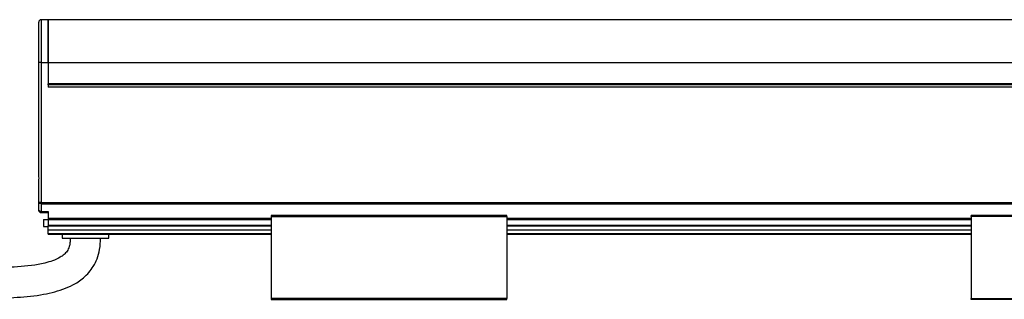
# Model space of a CAD drawing. Header units: millimetres. Extents: x -1015 to 2925, y 357 to 841.
# Tile 14 of 15: x 2414 to 2625, y 570 to 630. Entities that reach past the tile are written whole.
import ezdxf

# ---------------------------------------------------------------- set-up
doc = ezdxf.new("R2010")
doc.units = ezdxf.units.MM

# ---------------------------------------------------------------- blocks, each defined once
blk = doc.blocks.new('Drawing View6')
at = {"color": 7, "linetype": 'Continuous', "lineweight": 25}
for p, q in [((-284.75, 46.89), (-286.25, 46.89)), ((-286.25, 46.89), (-286.25, 37.74)), ((-284.75, 37.74), (-284.75, 46.89)), ((11.24, 46.89), (-284.74, 46.89)), ((-284.74, 46.89), (-284.74, 37.74)), ((-286.75, 37.74), (-286.75, 46.39)), ((-286.75, 14.01), (-286.75, 37.74)), ((-286.25, 37.74), (-286.75, 37.74)), ((-286.25, 37.74), (-286.25, 7.69)), ((-286.25, 37.74), (-284.75, 37.74)), ((-284.75, 37.74), (-284.75, 32.4)), ((-284.74, 37.74), (-284.74, 33.15)), ((-284.74, 37.74), (11.24, 37.74)), ((-284.75, 32.9), (-284.74, 32.9)), ((11.25, 32.4), (-284.75, 32.4)), ((-284.74, 32.9), (-284.74, 33.15)), ((11.24, 33.15), (-284.74, 33.15)), ((11.24, 32.9), (-284.74, 32.9)), ((-286.75, 7.69), (-286.75, 11.79)), ((-286.25, 7.69), (-286.75, 7.69)), ((-286.75, 6), (-286.75, 7.69)), ((-286.25, 7.69), (12.75, 7.69)), ((-286.25, 7.69), (-286.25, 7.42)), ((-286.25, 7.42), (12.75, 7.42)), ((-286.25, 7.42), (-286.25, 5.74)), ((-286.25, 5.74), (-284.75, 5.74)), ((-286.25, 5.74), (-286.25, 5.5)), ((-286.25, 5.5), (-284.75, 5.5)), ((-284.75, 5.74), (-284.75, 4.32)), ((-284.75, 4.32), (-284.75, 4.06)), ((-284.75, 4.32), (-237, 4.32)), ((-186.5, 4.9), (-237, 4.9)), ((-237, 4.7), (-237, -12.9)), ((-237, 4.7), (-186.5, 4.7)), ((-186.5, 4.7), (-186.5, -12.9)), ((-186.5, 4.32), (-87, 4.32)), ((-36.5, 4.9), (-87, 4.9)), ((-36.5, 4.7), (-87, 4.7)), ((-87, 4.7), (-87, -12.9)), ((-285.75, 4), (-285.75, 2.5)), ((-285.75, 4), (-284.75, 4)), ((-285.75, 2.5), (-284.75, 2.5)), ((-284.75, 4.06), (-284.75, 2.8)), ((-284.75, 4.06), (-237, 4.06)), ((-284.75, 2.8), (-284.75, 2.7)), ((-284.75, 2.8), (-237, 2.8)), ((-284.75, 1.82), (-284.75, 2.7)), ((-284.75, 2.7), (-237, 2.7)), ((-186.5, 4.06), (-87, 4.06)), ((-186.5, 2.8), (-87, 2.8)), ((-186.5, 2.7), (-87, 2.7)), ((-284.75, 1.82), (-237, 1.82)), ((-284.75, 1.03), (-284.75, 1.82)), ((-284.75, 0.9), (-284.75, 1.03)), ((-284.75, 1.03), (-237, 1.03)), ((-284.75, 0.9), (-237, 0.9)), ((-281.75, 0.9), (-281.75, 0)), ((-281.75, 0), (-271.75, 0)), ((-271.75, 0), (-271.75, 0.9)), ((-186.5, 1.82), (-87, 1.82)), ((-186.5, 1.03), (-87, 1.03)), ((-186.5, 0.9), (-87, 0.9)), ((-186.5, -12.9), (-237, -12.9)), ((-237, -13.1), (-186.5, -13.1)), ((-87, -12.9), (-36.5, -12.9)), ((-36.5, -13.1), (-87, -13.1))]:
    blk.add_line(p, q, dxfattribs=at)
at = {"color": 7, "linetype": 'Continuous', "lineweight": 25, "flags": 128}
for points in [[(-286.25, 7.42), (-286.35, 7.43), (-286.44, 7.44), (-286.53, 7.47), (-286.6, 7.5), (-286.67, 7.54), (-286.71, 7.59), (-286.74, 7.63), (-286.75, 7.69)], [(-286.25, 5.74), (-286.35, 5.74), (-286.44, 5.76), (-286.53, 5.78), (-286.6, 5.82), (-286.67, 5.85), (-286.71, 5.9), (-286.74, 5.95), (-286.75, 6)]]:
    blk.add_lwpolyline(points, dxfattribs=at)
at = {"color": 7, "linetype": 'Continuous', "lineweight": 25}
for centre, start, end in [((-286.25, 46.39), 90, 180), ((-286.25, 6), 180, 270)]:
    blk.add_arc(centre, 0.5, start, end, dxfattribs=at)
for points, knots in [([(-286.75, 11.79), (-286.75, 11.87), (-286.74, 11.96), (-286.73, 12.14), (-286.72, 12.24), (-286.7, 12.52), (-286.69, 12.71), (-286.69, 13.09), (-286.7, 13.28), (-286.72, 13.56), (-286.73, 13.66), (-286.74, 13.84), (-286.75, 13.93), (-286.75, 14.01)], [0, 0, 0, 0, 0.125, 0.125, 0.25, 0.25, 0.5, 0.5, 0.75, 0.75, 0.875, 0.875, 1, 1, 1, 1]), ([(-237, 4.9), (-237, 4.9), (-237, 4.9), (-237, 4.87), (-237, 4.83), (-237, 4.77), (-237, 4.72), (-237, 4.7)], [0, 0, 0, 0, 0.145533, 0.35915, 0.572766, 0.786383, 1, 1, 1, 1]), ([(-186.5, 4.7), (-186.5, 4.72), (-186.5, 4.77), (-186.5, 4.83), (-186.5, 4.87), (-186.5, 4.9), (-186.5, 4.9), (-186.5, 4.9)], [0, 0, 0, 0, 0.213617, 0.427234, 0.64085, 0.854467, 1, 1, 1, 1]), ([(-87, 4.7), (-87, 4.72), (-87, 4.77), (-87, 4.83), (-87, 4.87), (-87, 4.9), (-87, 4.9), (-87, 4.9)], [0, 0, 0, 0, 0.213617, 0.427234, 0.64085, 0.854467, 1, 1, 1, 1]), ([(-280, 0), (-280.01, -0.34), (-280.03, -0.93), (-280.22, -1.88), (-280.61, -2.77), (-281.32, -3.53), (-282.36, -4.25), (-283.74, -4.85), (-286.77, -5.72), (-291.3, -6.22), (-297.31, -6.4), (-303.37, -6.28), (-309.45, -6.03), (-317.46, -5.58), (-327.27, -4.93), (-336.6, -4.29), (-343.4, -3.83), (-347.77, -3.55), (-352.12, -3.27), (-356.87, -2.99), (-362.44, -2.66), (-368.37, -2.34), (-374.58, -2.04), (-380.97, -1.75), (-388.12, -1.46), (-396.07, -1.18), (-404.89, -0.93), (-414.66, -0.73), (-425.45, -0.58), (-432.99, -0.56), (-436.95, -0.55)], [0, 0, 0, 0, 0.006292, 0.011102, 0.018088, 0.02411, 0.030346, 0.041644, 0.052231, 0.089247, 0.126504, 0.165052, 0.202656, 0.240618, 0.315414, 0.386821, 0.415811, 0.44319, 0.46882, 0.497543, 0.532206, 0.573366, 0.608887, 0.648735, 0.693247, 0.742796, 0.797787, 0.858659, 0.92589, 1, 1, 1, 1]), ([(-436.95, -7.05), (-433.17, -7.06), (-425.98, -7.08), (-415.72, -7.21), (-406.5, -7.4), (-398.24, -7.62), (-390.24, -7.88), (-382.61, -8.18), (-375.44, -8.5), (-366.18, -8.96), (-354.19, -9.64), (-338.31, -10.68), (-321.44, -11.85), (-307.71, -12.69), (-297.92, -12.89), (-292.13, -12.78), (-287.42, -12.36), (-283.92, -11.67), (-281.58, -10.99), (-279.74, -10.2), (-278.29, -9.35), (-277.1, -8.47), (-275.98, -7.37), (-274.98, -5.98), (-274.17, -4.33), (-273.6, -2.29), (-273.54, -0.8), (-273.5, 0)], [0, 0, 0, 0, 0.066618, 0.126669, 0.180658, 0.229046, 0.272256, 0.321639, 0.363556, 0.398667, 0.484985, 0.574934, 0.679002, 0.782855, 0.817156, 0.851433, 0.884945, 0.900282, 0.914162, 0.927747, 0.935428, 0.943772, 0.95376, 0.963002, 0.973743, 0.985997, 1, 1, 1, 1])]:
    blk.add_open_spline(points, degree=3, knots=knots, dxfattribs=at)
for points in [[(-237, -12.9), (-237, -12.93), (-237, -12.98), (-237, -13.04), (-237, -13.09), (-237, -13.1), (-237, -13.1)], [(-186.5, -13.1), (-186.5, -13.1), (-186.5, -13.09), (-186.5, -13.04), (-186.5, -12.98), (-186.5, -12.93), (-186.5, -12.9)], [(-87, -13.1), (-87, -13.1), (-87, -13.09), (-87, -13.04), (-87, -12.98), (-87, -12.93), (-87, -12.9)]]:
    blk.add_open_spline(points, degree=3, dxfattribs=at)

msp = doc.modelspace()

# ---------------------------------------------------------------- block references
at = {"color": 7, "linetype": 'Continuous', "lineweight": 25}
msp.add_blockref('Drawing View6', (2704.95, 582.94), dxfattribs=at)

doc.saveas('drawing.dxf')
